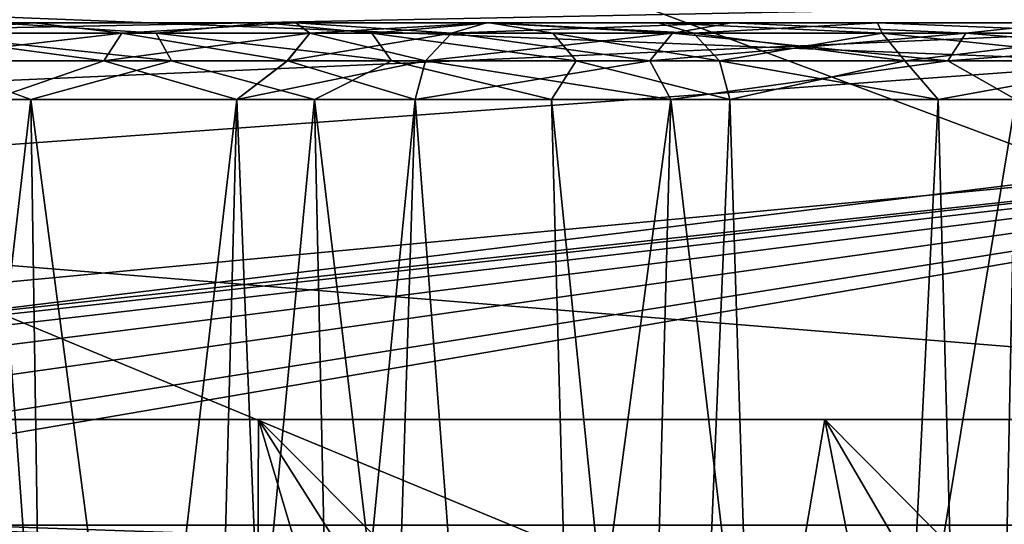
# Model space of a CAD drawing. Header units: millimetres. Extents: x -75 to 75, y -5 to 37.
# Tile 125 of 255: x -7.94 to -4.22, y 10.6 to 12.51. Entities that reach past the tile are written whole.
import ezdxf

# ---------------------------------------------------------------- set-up
doc = ezdxf.new("R2010")
doc.units = ezdxf.units.MM
doc.header["$LTSCALE"] = 101.851852
for name, color, linetype in [('138', 7, 'CONTINUOUS'), ('14', 7, 'CONTINUOUS'), ('16', 7, 'CONTINUOUS'), ('203', 7, 'CONTINUOUS'), ('204', 7, 'CONTINUOUS'), ('206', 7, 'CONTINUOUS'), ('213', 7, 'CONTINUOUS'), ('214', 7, 'CONTINUOUS'), ('217', 7, 'CONTINUOUS'), ('218', 7, 'CONTINUOUS'), ('286', 7, 'CONTINUOUS'), ('287', 7, 'CONTINUOUS'), ('299', 7, 'CONTINUOUS'), ('300', 7, 'CONTINUOUS'), ('341', 7, 'CONTINUOUS'), ('342', 7, 'CONTINUOUS'), ('355', 7, 'CONTINUOUS'), ('375', 7, 'CONTINUOUS'), ('382', 7, 'CONTINUOUS'), ('4', 7, 'CONTINUOUS'), ('556', 7, 'CONTINUOUS'), ('557', 7, 'CONTINUOUS'), ('560', 7, 'CONTINUOUS'), ('561', 7, 'CONTINUOUS'), ('562', 7, 'CONTINUOUS'), ('569', 7, 'CONTINUOUS'), ('8', 7, 'CONTINUOUS')]:
    doc.layers.add(name, color=color, linetype=linetype)

msp = doc.modelspace()

# ---------------------------------------------------------------- linework, layer by layer
at = {"layer": '138', "color": 251, "linetype": 'Continuous', "true_color": 0x464b4f}
for points in [[(-10.3562, 12.5, 94.0389), (-7.0161, 12.5, 93.5934), (-9.0731, 12.5, 93.858), (-10.3562, 12.5, 94.0389)], [(-8.032, 12.5, 94.2311), (-7.0161, 12.5, 93.5934), (-10.3562, 12.5, 94.0389), (-8.032, 12.5, 94.2311)], [(-9.0731, 12.5, 93.858), (-7.0161, 12.5, 93.5934), (-7.8901, 12.5, 93.3291), (-9.0731, 12.5, 93.858)], [(-7.8901, 12.5, -93.3291), (-7.0161, 12.5, -93.5934), (-9.0731, 12.5, -93.858), (-7.8901, 12.5, -93.3291)], [(-7.0161, 12.5, -93.5934), (-8.032, 12.5, -94.2311), (-9.0731, 12.5, -93.858), (-7.0161, 12.5, -93.5934)], [(-7.8901, 12.5, 93.3291), (-6.1673, 12.5, 92.7458), (-6.8994, 12.5, 92.4937), (-7.8901, 12.5, 93.3291)], [(-7.0161, 12.5, 93.5934), (-6.1673, 12.5, 92.7458), (-7.8901, 12.5, 93.3291), (-7.0161, 12.5, 93.5934)], [(-6.8994, 12.5, -92.4937), (-6.1673, 12.5, -92.7458), (-7.8901, 12.5, -93.3291), (-6.8994, 12.5, -92.4937)], [(-6.1673, 12.5, -92.7458), (-7.0161, 12.5, -93.5934), (-7.8901, 12.5, -93.3291), (-6.1673, 12.5, -92.7458)], [(-6.1673, 12.5, 92.7458), (-5.5283, 12.5, 91.7309), (-6.8994, 12.5, 92.4937), (-6.1673, 12.5, 92.7458)], [(-6.8994, 12.5, 92.4937), (-5.5283, 12.5, 91.7309), (-6.1787, 12.5, 91.4169), (-6.8994, 12.5, 92.4937)], [(-6.1787, 12.5, -91.4169), (-5.5283, 12.5, -91.7309), (-6.8994, 12.5, -92.4937), (-6.1787, 12.5, -91.4169)], [(-5.5283, 12.5, -91.7309), (-6.1673, 12.5, -92.7458), (-6.8994, 12.5, -92.4937), (-5.5283, 12.5, -91.7309)], [(-6.1787, 12.5, 91.4169), (-4.6997, 12.5, 90.4504), (-5.2526, 12.5, 89.9858), (-6.1787, 12.5, 91.4169)], [(-5.5283, 12.5, 91.7309), (-4.6997, 12.5, 90.4504), (-6.1787, 12.5, 91.4169), (-5.5283, 12.5, 91.7309)], [(-5.2526, 12.5, -89.9858), (-4.6997, 12.5, -90.4504), (-6.1787, 12.5, -91.4169), (-5.2526, 12.5, -89.9858)], [(-4.6997, 12.5, -90.4504), (-5.5283, 12.5, -91.7309), (-6.1787, 12.5, -91.4169), (-4.6997, 12.5, -90.4504)], [(-5.2526, 12.5, 89.9858), (-3.5809, 12.5, 89.4137), (-4.0021, 12.5, 88.8271), (-5.2526, 12.5, 89.9858)], [(-4.6997, 12.5, 90.4504), (-3.5809, 12.5, 89.4137), (-5.2526, 12.5, 89.9858), (-4.6997, 12.5, 90.4504)], [(-3.5809, 12.5, -89.4137), (-4.6997, 12.5, -90.4504), (-5.2526, 12.5, -89.9858), (-3.5809, 12.5, -89.4137)], [(-4.0021, 12.5, -88.8271), (-3.5809, 12.5, -89.4137), (-5.2526, 12.5, -89.9858), (-4.0021, 12.5, -88.8271)]]:
    msp.add_3dface(points, dxfattribs=at)
at = {"layer": '14', "color": 251, "linetype": 'Continuous', "true_color": 0x565d62}
for points in [[(-58.6077, 7.0323, 96.607), (-58.9411, 32.5, 96.9404), (58.9411, 32.5, 96.9404), (-58.6077, 7.0323, 96.607)], [(-58.5539, 7.0314, 96.607), (-58.6077, 7.0323, 96.607), (58.9411, 32.5, 96.9404), (-58.5539, 7.0314, 96.607)], [(-58.5, 7.0311, 96.607), (-58.5539, 7.0314, 96.607), (58.9411, 32.5, 96.9404), (-58.5, 7.0311, 96.607)], [(-2.3593, 18.0402, 96.7511), (-58.5, 7.0311, 96.607), (58.9411, 32.5, 96.9404), (-2.3593, 18.0402, 96.7511)], [(-2.5034, 7.0311, 96.607), (-58.5, 7.0311, 96.607), (-2.3593, 18.0402, 96.7511), (-2.5034, 7.0311, 96.607)]]:
    msp.add_3dface(points, dxfattribs=at)
at = {"layer": '16', "color": 251, "linetype": 'Continuous', "true_color": 0x565d62}
for points in [[(-2.7755, 11.5118, -96.6657), (-2.487, 28.0402, -96.882), (-58.9411, 32.5, -96.9404), (-2.7755, 11.5118, -96.6657)], [(-2.8621, 9.2649, -96.6362), (-2.7755, 11.5118, -96.6657), (-58.9411, 32.5, -96.9404), (-2.8621, 9.2649, -96.6362)], [(-2.9458, 7.0311, -96.607), (-2.8621, 9.2649, -96.6362), (-58.9411, 32.5, -96.9404), (-2.9458, 7.0311, -96.607)], [(-58.5, 7.0311, -96.607), (-2.9458, 7.0311, -96.607), (-58.9411, 32.5, -96.9404), (-58.5, 7.0311, -96.607)]]:
    msp.add_3dface(points, dxfattribs=at)
at = {"layer": '203', "color": 251, "linetype": 'Continuous', "true_color": 0x464b4f}
for points in [[(-8.0495, 12.2105, 93.0752), (-7.1229, 12.2105, 92.2938), (-8.2243, 2.7895, 92.7965), (-8.0495, 12.2105, 93.0752)], [(-8.2243, 2.7895, 92.7965), (-7.1229, 12.2105, 92.2938), (-7.3681, 2.7895, 92.0744), (-8.2243, 2.7895, 92.7965)], [(-6.4486, 12.2105, 91.2866), (-6.7449, 2.7895, 91.1435), (-7.3681, 2.7895, 92.0744), (-6.4486, 12.2105, 91.2866)], [(-7.1229, 12.2105, 92.2938), (-6.4486, 12.2105, 91.2866), (-7.3681, 2.7895, 92.0744), (-7.1229, 12.2105, 92.2938)]]:
    msp.add_3dface(points, dxfattribs=at)
at = {"layer": '204', "color": 251, "linetype": 'Continuous', "true_color": 0x464b4f}
for points in [[(-6.7449, 2.7895, 91.1435), (-5.482, 12.2105, 89.7928), (-5.7338, 2.7895, 89.5811), (-6.7449, 2.7895, 91.1435)], [(-6.7449, 2.7895, 91.1435), (-6.4486, 12.2105, 91.2866), (-5.482, 12.2105, 89.7928), (-6.7449, 2.7895, 91.1435)], [(-5.482, 12.2105, 89.7928), (-4.1769, 12.2105, 88.5835), (-5.7338, 2.7895, 89.5811), (-5.482, 12.2105, 89.7928)], [(-5.7338, 2.7895, 89.5811), (-4.1769, 12.2105, 88.5835), (-4.3688, 2.7895, 88.3163), (-5.7338, 2.7895, 89.5811)], [(-4.1769, 12.2105, 88.5835), (-2.614, 12.2105, 87.7332), (-4.3688, 2.7895, 88.3163), (-4.1769, 12.2105, 88.5835)], [(-4.3688, 2.7895, 88.3163), (-2.614, 12.2105, 87.7332), (-2.734, 2.7895, 87.4269), (-4.3688, 2.7895, 88.3163)]]:
    msp.add_3dface(points, dxfattribs=at)
at = {"layer": '206', "color": 251, "linetype": 'Continuous', "true_color": 0x464b4f}
for points in [[(-9.0976, 12.2105, 94.9192), (-9.0222, 2.5, 95.2498), (-7.902, 12.2105, 94.5013), (-9.0976, 12.2105, 94.9192)], [(-9.0222, 2.5, 95.2498), (-7.755, 2.5, 94.8069), (-7.902, 12.2105, 94.5013), (-9.0222, 2.5, 95.2498)], [(-7.755, 2.5, 94.8069), (-6.618, 2.5, 94.0932), (-7.902, 12.2105, 94.5013), (-7.755, 2.5, 94.8069)], [(-7.902, 12.2105, 94.5013), (-6.618, 2.5, 94.0932), (-6.8293, 12.2105, 93.828), (-7.902, 12.2105, 94.5013)], [(-6.618, 2.5, 94.0932), (-5.6682, 2.5, 93.1447), (-6.8293, 12.2105, 93.828), (-6.618, 2.5, 94.0932)], [(-6.8293, 12.2105, 93.828), (-5.6682, 2.5, 93.1447), (-5.9331, 12.2105, 92.933), (-6.8293, 12.2105, 93.828)], [(-5.6682, 2.5, 93.1447), (-4.9529, 2.5, 92.0087), (-5.9331, 12.2105, 92.933), (-5.6682, 2.5, 93.1447)], [(-5.9331, 12.2105, 92.933), (-4.9529, 2.5, 92.0087), (-5.2583, 12.2105, 91.8613), (-5.9331, 12.2105, 92.933)]]:
    msp.add_3dface(points, dxfattribs=at)
at = {"layer": '213', "color": 251, "linetype": 'Continuous', "true_color": 0x464b4f}
for points in [[(-6.4486, 12.2105, -91.2866), (-6.7449, 2.7895, -91.1435), (-5.7338, 2.7895, -89.5811), (-6.4486, 12.2105, -91.2866)], [(-5.482, 12.2105, -89.7928), (-6.4486, 12.2105, -91.2866), (-5.7338, 2.7895, -89.5811), (-5.482, 12.2105, -89.7928)], [(-4.3688, 2.7895, -88.3163), (-5.482, 12.2105, -89.7928), (-5.7338, 2.7895, -89.5811), (-4.3688, 2.7895, -88.3163)], [(-4.1769, 12.2105, -88.5835), (-5.482, 12.2105, -89.7928), (-4.3688, 2.7895, -88.3163), (-4.1769, 12.2105, -88.5835)], [(-2.734, 2.7895, -87.4269), (-4.1769, 12.2105, -88.5835), (-4.3688, 2.7895, -88.3163), (-2.734, 2.7895, -87.4269)]]:
    msp.add_3dface(points, dxfattribs=at)
at = {"layer": '214', "color": 251, "linetype": 'Continuous', "true_color": 0x464b4f}
for points in [[(-7.3681, 2.7895, -92.0744), (-8.0495, 12.2105, -93.0752), (-8.2243, 2.7895, -92.7965), (-7.3681, 2.7895, -92.0744)], [(-7.1229, 12.2105, -92.2938), (-8.0495, 12.2105, -93.0752), (-7.3681, 2.7895, -92.0744), (-7.1229, 12.2105, -92.2938)], [(-6.7449, 2.7895, -91.1435), (-7.1229, 12.2105, -92.2938), (-7.3681, 2.7895, -92.0744), (-6.7449, 2.7895, -91.1435)], [(-6.7449, 2.7895, -91.1435), (-6.4486, 12.2105, -91.2866), (-7.1229, 12.2105, -92.2938), (-6.7449, 2.7895, -91.1435)]]:
    msp.add_3dface(points, dxfattribs=at)
at = {"layer": '217', "color": 251, "linetype": 'Continuous', "true_color": 0x464b4f}
for points in [[(-4.4701, 12.2105, -90.6432), (-4.9529, 2.5, -92.0087), (-5.2583, 12.2105, -91.8613), (-4.4701, 12.2105, -90.6432)], [(-4.2105, 2.5, -90.8614), (-4.9529, 2.5, -92.0087), (-4.4701, 12.2105, -90.6432), (-4.2105, 2.5, -90.8614)], [(-3.4059, 12.2105, -89.6571), (-4.2105, 2.5, -90.8614), (-4.4701, 12.2105, -90.6432), (-3.4059, 12.2105, -89.6571)]]:
    msp.add_3dface(points, dxfattribs=at)
at = {"layer": '218', "color": 251, "linetype": 'Continuous', "true_color": 0x464b4f}
for points in [[(-7.902, 12.2105, -94.5013), (-9.0222, 2.5, -95.2498), (-9.0976, 12.2105, -94.9192), (-7.902, 12.2105, -94.5013)], [(-7.755, 2.5, -94.8069), (-9.0222, 2.5, -95.2498), (-7.902, 12.2105, -94.5013), (-7.755, 2.5, -94.8069)], [(-6.8293, 12.2105, -93.828), (-7.755, 2.5, -94.8069), (-7.902, 12.2105, -94.5013), (-6.8293, 12.2105, -93.828)], [(-6.618, 2.5, -94.0932), (-7.755, 2.5, -94.8069), (-6.8293, 12.2105, -93.828), (-6.618, 2.5, -94.0932)], [(-5.9331, 12.2105, -92.933), (-5.6682, 2.5, -93.1447), (-6.8293, 12.2105, -93.828), (-5.9331, 12.2105, -92.933)], [(-5.6682, 2.5, -93.1447), (-6.618, 2.5, -94.0932), (-6.8293, 12.2105, -93.828), (-5.6682, 2.5, -93.1447)], [(-5.2583, 12.2105, -91.8613), (-5.6682, 2.5, -93.1447), (-5.9331, 12.2105, -92.933), (-5.2583, 12.2105, -91.8613)], [(-4.9529, 2.5, -92.0087), (-5.6682, 2.5, -93.1447), (-5.2583, 12.2105, -91.8613), (-4.9529, 2.5, -92.0087)]]:
    msp.add_3dface(points, dxfattribs=at)
at = {"layer": '286', "color": 251, "linetype": 'Continuous', "true_color": 0x464b4f}
for points in [[(-5.2526, 12.5, 89.9858), (-5.4756, 12.4615, 90.0262), (-6.311, 12.4615, 91.353), (-5.2526, 12.5, 89.9858)], [(-6.1787, 12.5, 91.4169), (-5.2526, 12.5, 89.9858), (-6.311, 12.4615, 91.353), (-6.1787, 12.5, 91.4169)], [(-5.2526, 12.5, 89.9858), (-4.3662, 12.4616, 88.9183), (-5.4756, 12.4615, 90.0262), (-5.2526, 12.5, 89.9858)], [(-5.2526, 12.5, 89.9858), (-4.0021, 12.5, 88.8271), (-4.3662, 12.4616, 88.9183), (-5.2526, 12.5, 89.9858)], [(-4.0021, 12.5, 88.8271), (-3.0381, 12.4616, 88.0848), (-4.3662, 12.4616, 88.9183), (-4.0021, 12.5, 88.8271)], [(-5.4756, 12.4615, 90.0262), (-6.4095, 12.3559, 91.3055), (-6.311, 12.4615, 91.353), (-5.4756, 12.4615, 90.0262)], [(-5.5611, 12.3559, 89.9579), (-6.4095, 12.3559, 91.3055), (-5.4756, 12.4615, 90.0262), (-5.5611, 12.3559, 89.9579)], [(-4.3662, 12.4616, 88.9183), (-5.5611, 12.3559, 89.9579), (-5.4756, 12.4615, 90.0262), (-4.3662, 12.4616, 88.9183)], [(-4.4343, 12.3559, 88.8327), (-5.5611, 12.3559, 89.9579), (-4.3662, 12.4616, 88.9183), (-4.4343, 12.3559, 88.8327)], [(-3.0381, 12.4616, 88.0848), (-4.4343, 12.3559, 88.8327), (-4.3662, 12.4616, 88.9183), (-3.0381, 12.4616, 88.0848)], [(-3.0856, 12.3559, 87.9862), (-4.4343, 12.3559, 88.8327), (-3.0381, 12.4616, 88.0848), (-3.0856, 12.3559, 87.9862)], [(-5.482, 12.2105, 89.7928), (-6.4486, 12.2105, 91.2866), (-5.5611, 12.3559, 89.9579), (-5.482, 12.2105, 89.7928)], [(-5.5611, 12.3559, 89.9579), (-6.4486, 12.2105, 91.2866), (-6.4095, 12.3559, 91.3055), (-5.5611, 12.3559, 89.9579)], [(-4.4343, 12.3559, 88.8327), (-5.482, 12.2105, 89.7928), (-5.5611, 12.3559, 89.9579), (-4.4343, 12.3559, 88.8327)], [(-4.1769, 12.2105, 88.5835), (-5.482, 12.2105, 89.7928), (-4.4343, 12.3559, 88.8327), (-4.1769, 12.2105, 88.5835)], [(-3.0856, 12.3559, 87.9862), (-4.1769, 12.2105, 88.5835), (-4.4343, 12.3559, 88.8327), (-3.0856, 12.3559, 87.9862)]]:
    msp.add_3dface(points, dxfattribs=at)
at = {"layer": '287', "color": 251, "linetype": 'Continuous', "true_color": 0x464b4f}
for points in [[(-9.0731, 12.5, 93.858), (-7.8901, 12.5, 93.3291), (-8.4088, 12.4615, 93.4479), (-9.0731, 12.5, 93.858)], [(-7.8901, 12.5, 93.3291), (-7.5576, 12.4615, 92.9136), (-8.4088, 12.4615, 93.4479), (-7.8901, 12.5, 93.3291)], [(-7.8901, 12.5, 93.3291), (-6.8994, 12.5, 92.4937), (-7.5576, 12.4615, 92.9136), (-7.8901, 12.5, 93.3291)], [(-6.8994, 12.5, 92.4937), (-6.8464, 12.4615, 92.2035), (-7.5576, 12.4615, 92.9136), (-6.8994, 12.5, 92.4937)], [(-6.8994, 12.5, 92.4937), (-6.1787, 12.5, 91.4169), (-6.8464, 12.4615, 92.2035), (-6.8994, 12.5, 92.4937)], [(-6.1787, 12.5, 91.4169), (-6.311, 12.4615, 91.353), (-6.8464, 12.4615, 92.2035), (-6.1787, 12.5, 91.4169)], [(-7.6257, 12.3559, 92.8281), (-8.4562, 12.3559, 93.3493), (-7.5576, 12.4615, 92.9136), (-7.6257, 12.3559, 92.8281)], [(-7.5576, 12.4615, 92.9136), (-8.4562, 12.3559, 93.3493), (-8.4088, 12.4615, 93.4479), (-7.5576, 12.4615, 92.9136)], [(-6.9319, 12.3559, 92.1352), (-7.6257, 12.3559, 92.8281), (-6.8464, 12.4615, 92.2035), (-6.9319, 12.3559, 92.1352)], [(-6.8464, 12.4615, 92.2035), (-7.6257, 12.3559, 92.8281), (-7.5576, 12.4615, 92.9136), (-6.8464, 12.4615, 92.2035)], [(-6.311, 12.4615, 91.353), (-6.4095, 12.3559, 91.3055), (-6.9319, 12.3559, 92.1352), (-6.311, 12.4615, 91.353)], [(-6.311, 12.4615, 91.353), (-6.9319, 12.3559, 92.1352), (-6.8464, 12.4615, 92.2035), (-6.311, 12.4615, 91.353)], [(-7.6257, 12.3559, 92.8281), (-8.0495, 12.2105, 93.0752), (-8.4562, 12.3559, 93.3493), (-7.6257, 12.3559, 92.8281)], [(-7.1229, 12.2105, 92.2938), (-8.0495, 12.2105, 93.0752), (-7.6257, 12.3559, 92.8281), (-7.1229, 12.2105, 92.2938)], [(-6.9319, 12.3559, 92.1352), (-7.1229, 12.2105, 92.2938), (-7.6257, 12.3559, 92.8281), (-6.9319, 12.3559, 92.1352)], [(-6.4486, 12.2105, 91.2866), (-7.1229, 12.2105, 92.2938), (-6.4095, 12.3559, 91.3055), (-6.4486, 12.2105, 91.2866)], [(-6.4095, 12.3559, 91.3055), (-7.1229, 12.2105, 92.2938), (-6.9319, 12.3559, 92.1352), (-6.4095, 12.3559, 91.3055)]]:
    msp.add_3dface(points, dxfattribs=at)
at = {"layer": '299', "color": 251, "linetype": 'Continuous', "true_color": 0x464b4f}
for points in [[(-7.8901, 12.5, -93.3291), (-9.0731, 12.5, -93.858), (-8.4088, 12.4616, -93.4479), (-7.8901, 12.5, -93.3291)], [(-7.8901, 12.5, -93.3291), (-8.4088, 12.4616, -93.4479), (-7.5575, 12.4616, -92.9137), (-7.8901, 12.5, -93.3291)], [(-6.8994, 12.5, -92.4937), (-7.8901, 12.5, -93.3291), (-7.5575, 12.4616, -92.9137), (-6.8994, 12.5, -92.4937)], [(-6.8994, 12.5, -92.4937), (-7.5575, 12.4616, -92.9137), (-6.8464, 12.4616, -92.2036), (-6.8994, 12.5, -92.4937)], [(-6.8994, 12.5, -92.4937), (-6.8464, 12.4616, -92.2036), (-6.3109, 12.4616, -91.3531), (-6.8994, 12.5, -92.4937)], [(-6.1787, 12.5, -91.4169), (-6.8994, 12.5, -92.4937), (-6.3109, 12.4616, -91.3531), (-6.1787, 12.5, -91.4169)], [(-8.4562, 12.3559, -93.3494), (-7.6257, 12.356, -92.8281), (-8.4088, 12.4616, -93.4479), (-8.4562, 12.3559, -93.3494)], [(-8.4088, 12.4616, -93.4479), (-7.6257, 12.356, -92.8281), (-7.5575, 12.4616, -92.9137), (-8.4088, 12.4616, -93.4479)], [(-7.6257, 12.356, -92.8281), (-6.9318, 12.356, -92.1353), (-7.5575, 12.4616, -92.9137), (-7.6257, 12.356, -92.8281)], [(-7.5575, 12.4616, -92.9137), (-6.9318, 12.356, -92.1353), (-6.8464, 12.4616, -92.2036), (-7.5575, 12.4616, -92.9137)], [(-6.9318, 12.356, -92.1353), (-6.4094, 12.356, -91.3055), (-6.8464, 12.4616, -92.2036), (-6.9318, 12.356, -92.1353)], [(-6.8464, 12.4616, -92.2036), (-6.4094, 12.356, -91.3055), (-6.3109, 12.4616, -91.3531), (-6.8464, 12.4616, -92.2036)], [(-8.4562, 12.3559, -93.3494), (-8.0495, 12.2105, -93.0752), (-7.6257, 12.356, -92.8281), (-8.4562, 12.3559, -93.3494)], [(-8.0495, 12.2105, -93.0752), (-7.1229, 12.2105, -92.2938), (-7.6257, 12.356, -92.8281), (-8.0495, 12.2105, -93.0752)], [(-7.6257, 12.356, -92.8281), (-7.1229, 12.2105, -92.2938), (-6.9318, 12.356, -92.1353), (-7.6257, 12.356, -92.8281)], [(-7.1229, 12.2105, -92.2938), (-6.4486, 12.2105, -91.2866), (-6.9318, 12.356, -92.1353), (-7.1229, 12.2105, -92.2938)], [(-6.9318, 12.356, -92.1353), (-6.4486, 12.2105, -91.2866), (-6.4094, 12.356, -91.3055), (-6.9318, 12.356, -92.1353)]]:
    msp.add_3dface(points, dxfattribs=at)
at = {"layer": '300', "color": 251, "linetype": 'Continuous', "true_color": 0x464b4f}
for points in [[(-6.1787, 12.5, -91.4169), (-6.3109, 12.4616, -91.3531), (-5.4755, 12.4616, -90.0263), (-6.1787, 12.5, -91.4169)], [(-5.2526, 12.5, -89.9858), (-6.1787, 12.5, -91.4169), (-5.4755, 12.4616, -90.0263), (-5.2526, 12.5, -89.9858)], [(-5.2526, 12.5, -89.9858), (-5.4755, 12.4616, -90.0263), (-4.3661, 12.4616, -88.9184), (-5.2526, 12.5, -89.9858)], [(-4.0021, 12.5, -88.8271), (-5.2526, 12.5, -89.9858), (-4.3661, 12.4616, -88.9184), (-4.0021, 12.5, -88.8271)], [(-4.0021, 12.5, -88.8271), (-4.3661, 12.4616, -88.9184), (-3.0381, 12.4616, -88.0848), (-4.0021, 12.5, -88.8271)], [(-6.3109, 12.4616, -91.3531), (-6.4094, 12.356, -91.3055), (-5.561, 12.356, -89.958), (-6.3109, 12.4616, -91.3531)], [(-6.3109, 12.4616, -91.3531), (-5.561, 12.356, -89.958), (-5.4755, 12.4616, -90.0263), (-6.3109, 12.4616, -91.3531)], [(-5.561, 12.356, -89.958), (-4.4343, 12.356, -88.8328), (-5.4755, 12.4616, -90.0263), (-5.561, 12.356, -89.958)], [(-5.4755, 12.4616, -90.0263), (-4.4343, 12.356, -88.8328), (-4.3661, 12.4616, -88.9184), (-5.4755, 12.4616, -90.0263)], [(-4.4343, 12.356, -88.8328), (-3.0855, 12.356, -87.9863), (-4.3661, 12.4616, -88.9184), (-4.4343, 12.356, -88.8328)], [(-4.3661, 12.4616, -88.9184), (-3.0855, 12.356, -87.9863), (-3.0381, 12.4616, -88.0848), (-4.3661, 12.4616, -88.9184)], [(-6.4486, 12.2105, -91.2866), (-5.482, 12.2105, -89.7928), (-6.4094, 12.356, -91.3055), (-6.4486, 12.2105, -91.2866)], [(-6.4094, 12.356, -91.3055), (-5.482, 12.2105, -89.7928), (-5.561, 12.356, -89.958), (-6.4094, 12.356, -91.3055)], [(-5.561, 12.356, -89.958), (-5.482, 12.2105, -89.7928), (-4.4343, 12.356, -88.8328), (-5.561, 12.356, -89.958)], [(-5.482, 12.2105, -89.7928), (-4.1769, 12.2105, -88.5835), (-4.4343, 12.356, -88.8328), (-5.482, 12.2105, -89.7928)], [(-4.4343, 12.356, -88.8328), (-4.1769, 12.2105, -88.5835), (-3.0855, 12.356, -87.9863), (-4.4343, 12.356, -88.8328)]]:
    msp.add_3dface(points, dxfattribs=at)
at = {"layer": '341', "color": 251, "linetype": 'Continuous', "true_color": 0x464b4f}
for points in [[(-8.032, 12.5, 94.2311), (-8.3456, 12.4616, 94.5279), (-7.4281, 12.4616, 94.0652), (-8.032, 12.5, 94.2311)], [(-7.0161, 12.5, 93.5934), (-8.032, 12.5, 94.2311), (-7.4281, 12.4616, 94.0652), (-7.0161, 12.5, 93.5934)], [(-7.0161, 12.5, 93.5934), (-7.4281, 12.4616, 94.0652), (-6.6124, 12.4616, 93.4401), (-7.0161, 12.5, 93.5934)], [(-6.1673, 12.5, 92.7458), (-7.0161, 12.5, 93.5934), (-6.6124, 12.4616, 93.4401), (-6.1673, 12.5, 92.7458)], [(-6.1673, 12.5, 92.7458), (-6.6124, 12.4616, 93.4401), (-5.9271, 12.4615, 92.6745), (-6.1673, 12.5, 92.7458)], [(-6.1673, 12.5, 92.7458), (-5.9271, 12.4615, 92.6745), (-5.396, 12.4615, 91.7948), (-6.1673, 12.5, 92.7458)], [(-5.5283, 12.5, 91.7309), (-6.1673, 12.5, 92.7458), (-5.396, 12.4615, 91.7948), (-5.5283, 12.5, 91.7309)], [(-8.3056, 12.356, 94.6297), (-7.3699, 12.3559, 94.1579), (-8.3456, 12.4616, 94.5279), (-8.3056, 12.356, 94.6297)], [(-8.3456, 12.4616, 94.5279), (-7.3699, 12.3559, 94.1579), (-7.4281, 12.4616, 94.0652), (-8.3456, 12.4616, 94.5279)], [(-7.3699, 12.3559, 94.1579), (-6.5381, 12.3559, 93.5204), (-7.4281, 12.4616, 94.0652), (-7.3699, 12.3559, 94.1579)], [(-7.4281, 12.4616, 94.0652), (-6.5381, 12.3559, 93.5204), (-6.6124, 12.4616, 93.4401), (-7.4281, 12.4616, 94.0652)], [(-6.5381, 12.3559, 93.5204), (-5.8392, 12.3559, 92.7395), (-6.6124, 12.4616, 93.4401), (-6.5381, 12.3559, 93.5204)], [(-6.6124, 12.4616, 93.4401), (-5.8392, 12.3559, 92.7395), (-5.9271, 12.4615, 92.6745), (-6.6124, 12.4616, 93.4401)], [(-5.8392, 12.3559, 92.7395), (-5.2975, 12.3559, 91.8424), (-5.9271, 12.4615, 92.6745), (-5.8392, 12.3559, 92.7395)], [(-5.9271, 12.4615, 92.6745), (-5.2975, 12.3559, 91.8424), (-5.396, 12.4615, 91.7948), (-5.9271, 12.4615, 92.6745)], [(-9.0976, 12.2105, 94.9192), (-7.902, 12.2105, 94.5013), (-8.3056, 12.356, 94.6297), (-9.0976, 12.2105, 94.9192)], [(-8.3056, 12.356, 94.6297), (-7.902, 12.2105, 94.5013), (-7.3699, 12.3559, 94.1579), (-8.3056, 12.356, 94.6297)], [(-7.902, 12.2105, 94.5013), (-6.8293, 12.2105, 93.828), (-7.3699, 12.3559, 94.1579), (-7.902, 12.2105, 94.5013)], [(-7.3699, 12.3559, 94.1579), (-6.8293, 12.2105, 93.828), (-6.5381, 12.3559, 93.5204), (-7.3699, 12.3559, 94.1579)], [(-6.8293, 12.2105, 93.828), (-5.9331, 12.2105, 92.933), (-6.5381, 12.3559, 93.5204), (-6.8293, 12.2105, 93.828)], [(-6.5381, 12.3559, 93.5204), (-5.9331, 12.2105, 92.933), (-5.8392, 12.3559, 92.7395), (-6.5381, 12.3559, 93.5204)], [(-5.9331, 12.2105, 92.933), (-5.2583, 12.2105, 91.8613), (-5.8392, 12.3559, 92.7395), (-5.9331, 12.2105, 92.933)], [(-5.8392, 12.3559, 92.7395), (-5.2583, 12.2105, 91.8613), (-5.2975, 12.3559, 91.8424), (-5.8392, 12.3559, 92.7395)]]:
    msp.add_3dface(points, dxfattribs=at)
at = {"layer": '342', "color": 251, "linetype": 'Continuous', "true_color": 0x464b4f}
for points in [[(-5.5283, 12.5, 91.7309), (-5.396, 12.4615, 91.7948), (-4.6817, 12.4615, 90.6603), (-5.5283, 12.5, 91.7309)], [(-4.6997, 12.5, 90.4504), (-5.5283, 12.5, 91.7309), (-4.6817, 12.4615, 90.6603), (-4.6997, 12.5, 90.4504)], [(-4.6997, 12.5, 90.4504), (-4.6817, 12.4615, 90.6603), (-3.7331, 12.4616, 89.713), (-4.6997, 12.5, 90.4504)], [(-3.5809, 12.5, 89.4137), (-4.6997, 12.5, 90.4504), (-3.7331, 12.4616, 89.713), (-3.5809, 12.5, 89.4137)], [(-5.396, 12.4615, 91.7948), (-5.2975, 12.3559, 91.8424), (-4.5963, 12.3559, 90.7286), (-5.396, 12.4615, 91.7948)], [(-5.396, 12.4615, 91.7948), (-4.5963, 12.3559, 90.7286), (-4.6817, 12.4615, 90.6603), (-5.396, 12.4615, 91.7948)], [(-4.6817, 12.4615, 90.6603), (-3.665, 12.3559, 89.7986), (-3.7331, 12.4616, 89.713), (-4.6817, 12.4615, 90.6603)], [(-4.5963, 12.3559, 90.7286), (-3.665, 12.3559, 89.7986), (-4.6817, 12.4615, 90.6603), (-4.5963, 12.3559, 90.7286)], [(-5.2975, 12.3559, 91.8424), (-5.2583, 12.2105, 91.8613), (-4.4701, 12.2105, 90.6432), (-5.2975, 12.3559, 91.8424)], [(-5.2975, 12.3559, 91.8424), (-4.4701, 12.2105, 90.6432), (-4.5963, 12.3559, 90.7286), (-5.2975, 12.3559, 91.8424)], [(-4.5963, 12.3559, 90.7286), (-4.4701, 12.2105, 90.6432), (-3.665, 12.3559, 89.7986), (-4.5963, 12.3559, 90.7286)], [(-4.4701, 12.2105, 90.6432), (-3.4059, 12.2105, 89.6571), (-3.665, 12.3559, 89.7986), (-4.4701, 12.2105, 90.6432)]]:
    msp.add_3dface(points, dxfattribs=at)
at = {"layer": '355', "color": 251, "linetype": 'Continuous', "true_color": 0x464b4f}
for points in [[(-5.5283, 12.5, -91.7309), (-4.6997, 12.5, -90.4504), (-5.396, 12.4615, -91.7948), (-5.5283, 12.5, -91.7309)], [(-4.6997, 12.5, -90.4504), (-4.6817, 12.4615, -90.6603), (-5.396, 12.4615, -91.7948), (-4.6997, 12.5, -90.4504)], [(-4.6997, 12.5, -90.4504), (-3.5809, 12.5, -89.4137), (-3.7331, 12.4615, -89.7131), (-4.6997, 12.5, -90.4504)], [(-4.6997, 12.5, -90.4504), (-3.7331, 12.4615, -89.7131), (-4.6817, 12.4615, -90.6603), (-4.6997, 12.5, -90.4504)], [(-4.6817, 12.4615, -90.6603), (-5.2975, 12.3559, -91.8424), (-5.396, 12.4615, -91.7948), (-4.6817, 12.4615, -90.6603)], [(-4.5963, 12.3559, -90.7286), (-5.2975, 12.3559, -91.8424), (-4.6817, 12.4615, -90.6603), (-4.5963, 12.3559, -90.7286)], [(-3.7331, 12.4615, -89.7131), (-4.5963, 12.3559, -90.7286), (-4.6817, 12.4615, -90.6603), (-3.7331, 12.4615, -89.7131)], [(-3.665, 12.3559, -89.7986), (-4.5963, 12.3559, -90.7286), (-3.7331, 12.4615, -89.7131), (-3.665, 12.3559, -89.7986)], [(-4.5963, 12.3559, -90.7286), (-5.2583, 12.2105, -91.8613), (-5.2975, 12.3559, -91.8424), (-4.5963, 12.3559, -90.7286)], [(-4.4701, 12.2105, -90.6432), (-5.2583, 12.2105, -91.8613), (-4.5963, 12.3559, -90.7286), (-4.4701, 12.2105, -90.6432)], [(-3.665, 12.3559, -89.7986), (-4.4701, 12.2105, -90.6432), (-4.5963, 12.3559, -90.7286), (-3.665, 12.3559, -89.7986)], [(-3.4059, 12.2105, -89.6571), (-4.4701, 12.2105, -90.6432), (-3.665, 12.3559, -89.7986), (-3.4059, 12.2105, -89.6571)]]:
    msp.add_3dface(points, dxfattribs=at)
at = {"layer": '375', "color": 251, "linetype": 'Continuous', "true_color": 0x464b4f}
for points in [[(0.4908, 14.513, 128.0545), (0.4974, 12.4621, 127.3021), (-15.4138, 12.8973, 127.4208), (0.4908, 14.513, 128.0545)], [(-15.4138, 12.8973, 127.4208), (0.4974, 12.4621, 127.3021), (-13.2402, 10.7761, 127.0296), (-15.4138, 12.8973, 127.4208)], [(0.4974, 12.4621, 127.3021), (0.5, 10.2981, 127.0044), (-13.2402, 10.7761, 127.0296), (0.4974, 12.4621, 127.3021)], [(-13.2402, 10.7761, 127.0296), (0.5, 10.2981, 127.0044), (-13.1273, 10.7434, 127.0272), (-13.2402, 10.7761, 127.0296)], [(-13.1273, 10.7434, 127.0272), (0.5, 10.2981, 127.0044), (-13.0382, 10.6455, 127.0205), (-13.1273, 10.7434, 127.0272)], [(0.5, 10.2981, 127.0044), (-13.001, 10.4913, 127.0119), (-13.0382, 10.6455, 127.0205), (0.5, 10.2981, 127.0044)]]:
    msp.add_3dface(points, dxfattribs=at)
at = {"layer": '382', "color": 251, "linetype": 'Continuous', "true_color": 0x464b4f}
for points in [[(-11.2099, 12.4168, 129.365), (0.4952, 12.6539, 129.4422), (-11.4679, 12.5872, 129.4197), (-11.2099, 12.4168, 129.365)], [(-11.0276, 12.1495, 129.2873), (0.4952, 12.6539, 129.4422), (-11.2099, 12.4168, 129.365), (-11.0276, 12.1495, 129.2873)], [(-10.96, 11.8248, 129.206), (0.4952, 12.6539, 129.4422), (-11.0276, 12.1495, 129.2873), (-10.96, 11.8248, 129.206)], [(0.4995, 10.8936, 129.0489), (0.4952, 12.6539, 129.4422), (-10.96, 11.8248, 129.206), (0.4995, 10.8936, 129.0489)], [(-10.9531, 9.9476, 129.0002), (0.4995, 10.8936, 129.0489), (-10.96, 11.8248, 129.206), (-10.9531, 9.9476, 129.0002)], [(0.4994, 9.09, 129.0507), (0.4995, 10.8936, 129.0489), (-10.9531, 9.9476, 129.0002), (0.4994, 9.09, 129.0507)]]:
    msp.add_3dface(points, dxfattribs=at)
at = {"layer": '4', "color": 251, "linetype": 'Continuous', "true_color": 0x565d62}
for points in [[(-0.5, 12.2252, 125.7493), (-0.5, 14.3388, 125.0097), (-15.9375, 12.8364, 125.5893), (-0.5, 12.2252, 125.7493)], [(-15.9195, 10.7727, 125.9701), (-0.5, 12.2252, 125.7493), (-15.9375, 12.8364, 125.5893), (-15.9195, 10.7727, 125.9701)], [(-13.9, 10.7727, 125.9701), (-0.5, 12.2252, 125.7493), (-15.9195, 10.7727, 125.9701), (-13.9, 10.7727, 125.9701)], [(-13.8058, 10.7546, 125.9715), (-0.5, 12.2252, 125.7493), (-13.9, 10.7727, 125.9701), (-13.8058, 10.7546, 125.9715)], [(-13.7083, 10.694, 125.9759), (-0.5, 12.2252, 125.7493), (-13.8058, 10.7546, 125.9715), (-13.7083, 10.694, 125.9759)], [(-13.6099, 10.5736, 125.9835), (-0.5, 12.2252, 125.7493), (-13.7083, 10.694, 125.9759), (-13.6099, 10.5736, 125.9835)], [(-13.5311, 10.3852, 125.9926), (-0.5, 12.2252, 125.7493), (-13.6099, 10.5736, 125.9835), (-13.5311, 10.3852, 125.9926)], [(-13.5, 10.1492, 125.9989), (-0.5, 12.2252, 125.7493), (-13.5311, 10.3852, 125.9926), (-13.5, 10.1492, 125.9989)], [(-0.5, 10, 126), (-0.5, 12.2252, 125.7493), (-13.5, 10, 126), (-0.5, 10, 126)], [(-13.5, 10, 126), (-0.5, 12.2252, 125.7493), (-13.5, 10.1492, 125.9989), (-13.5, 10, 126)]]:
    msp.add_3dface(points, dxfattribs=at)
at = {"layer": '556', "linetype": 'Continuous'}
for points in [[(0, 28.1, 27), (-57, 28.1, 27), (-38.5, 10.6, -14), (0, 28.1, 27)], [(0, 28.1, 27), (-38.5, 10.6, -14), (38.5, 10.6, -14), (0, 28.1, 27)]]:
    msp.add_3dface(points, dxfattribs=at)
at = {"layer": '557', "linetype": 'Continuous'}
for points in [[(-57, 28.1, -87), (0, 28.1, -87), (-38.5, 10.6, -46), (-57, 28.1, -87)], [(0, 28.1, -87), (38.5, 10.6, -46), (-38.5, 10.6, -46), (0, 28.1, -87)]]:
    msp.add_3dface(points, dxfattribs=at)
at = {"layer": '560', "linetype": 'Continuous'}
for points in [[(-4.8993, 11, -40.1735), (-2.5127, 11, -41.0087), (-38.3408, 11, -45.9182), (-4.8993, 11, -40.1735)], [(-4.8993, 11, -19.8265), (-7.0403, 11, -21.1717), (-38.3408, 11, -14.0818), (-4.8993, 11, -19.8265)], [(0, 11, -41.2918), (2.5127, 11, -41.0087), (-38.3408, 11, -45.9182), (0, 11, -41.2918)], [(-2.5127, 11, -41.0087), (0, 11, -41.2918), (-38.3408, 11, -45.9182), (-2.5127, 11, -41.0087)], [(-38.3408, 11, -14.0818), (-7.0403, 11, -21.1717), (-38.3408, 11, -45.9182), (-38.3408, 11, -14.0818)], [(-2.5127, 11, -18.9913), (-4.8993, 11, -19.8265), (-38.3408, 11, -14.0818), (-2.5127, 11, -18.9913)], [(38.3408, 11, -14.0818), (-2.5127, 11, -18.9913), (-38.3408, 11, -14.0818), (38.3408, 11, -14.0818)], [(-7.0403, 11, -21.1717), (-8.8283, 11, -22.9597), (-38.3408, 11, -45.9182), (-7.0403, 11, -21.1717)], [(2.5127, 11, -41.0087), (38.3408, 11, -45.9182), (-38.3408, 11, -45.9182), (2.5127, 11, -41.0087)], [(-8.8283, 11, -37.0403), (-7.0403, 11, -38.8283), (-38.3408, 11, -45.9182), (-8.8283, 11, -37.0403)], [(-7.0403, 11, -38.8283), (-4.8993, 11, -40.1735), (-38.3408, 11, -45.9182), (-7.0403, 11, -38.8283)]]:
    msp.add_3dface(points, dxfattribs=at)
at = {"layer": '561', "linetype": 'Continuous'}
for points in [[(-56.8408, 28.5, 26.9182), (56.8408, 28.5, 26.9182), (-38.3408, 11, -14.0818), (-56.8408, 28.5, 26.9182)], [(56.8408, 28.5, 26.9182), (38.3408, 11, -14.0818), (-38.3408, 11, -14.0818), (56.8408, 28.5, 26.9182)]]:
    msp.add_3dface(points, dxfattribs=at)
at = {"layer": '562', "linetype": 'Continuous'}
for points in [[(38.3408, 11, -45.9182), (-56.8408, 28.5, -86.9182), (-38.3408, 11, -45.9182), (38.3408, 11, -45.9182)], [(56.8408, 28.5, -86.9182), (-56.8408, 28.5, -86.9182), (38.3408, 11, -45.9182), (56.8408, 28.5, -86.9182)]]:
    msp.add_3dface(points, dxfattribs=at)
at = {"layer": '569', "linetype": 'Continuous'}
for points in [[(-7.754, 8.3294, -35.3522), (-10.1735, 11, -34.8993), (-8.3426, 8.3294, -34.3785), (-7.754, 8.3294, -35.3522)], [(-8.8283, 11, -37.0403), (-10.1735, 11, -34.8993), (-7.754, 8.3294, -35.3522), (-8.8283, 11, -37.0403)], [(-7.754, 8.3294, -24.6478), (-8.8283, 11, -22.9597), (-7.0523, 8.3294, -23.7522), (-7.754, 8.3294, -24.6478)], [(-8.3426, 8.3294, -25.6215), (-8.8283, 11, -22.9597), (-7.754, 8.3294, -24.6478), (-8.3426, 8.3294, -25.6215)], [(-8.8283, 11, -22.9597), (-7.0403, 11, -21.1717), (-7.0523, 8.3294, -23.7522), (-8.8283, 11, -22.9597)], [(-7.0403, 11, -38.8283), (-8.8283, 11, -37.0403), (-6.2478, 8.3294, -37.0523), (-7.0403, 11, -38.8283)], [(-7.0523, 8.3294, -36.2478), (-8.8283, 11, -37.0403), (-7.754, 8.3294, -35.3522), (-7.0523, 8.3294, -36.2478)], [(-6.2478, 8.3294, -37.0523), (-8.8283, 11, -37.0403), (-7.0523, 8.3294, -36.2478), (-6.2478, 8.3294, -37.0523)], [(-7.0523, 8.3294, -23.7522), (-7.0403, 11, -21.1717), (-6.2478, 8.3294, -22.9477), (-7.0523, 8.3294, -23.7522)], [(-6.2478, 8.3294, -22.9477), (-7.0403, 11, -21.1717), (-5.3522, 8.3294, -22.246), (-6.2478, 8.3294, -22.9477)], [(-7.0403, 11, -21.1717), (-4.8993, 11, -19.8265), (-5.3522, 8.3294, -22.246), (-7.0403, 11, -21.1717)], [(-4.8993, 11, -40.1735), (-7.0403, 11, -38.8283), (-4.3785, 8.3294, -38.3426), (-4.8993, 11, -40.1735)], [(-4.3785, 8.3294, -38.3426), (-7.0403, 11, -38.8283), (-5.3522, 8.3294, -37.754), (-4.3785, 8.3294, -38.3426)], [(-5.3522, 8.3294, -37.754), (-7.0403, 11, -38.8283), (-6.2478, 8.3294, -37.0523), (-5.3522, 8.3294, -37.754)], [(-5.3522, 8.3294, -22.246), (-4.8993, 11, -19.8265), (-4.3785, 8.3294, -21.6574), (-5.3522, 8.3294, -22.246)], [(-4.3785, 8.3294, -21.6574), (-4.8993, 11, -19.8265), (-3.341, 8.3294, -21.1904), (-4.3785, 8.3294, -21.6574)], [(-4.8993, 11, -19.8265), (-2.5127, 11, -18.9913), (-3.341, 8.3294, -21.1904), (-4.8993, 11, -19.8265)], [(-2.5127, 11, -41.0087), (-4.8993, 11, -40.1735), (-2.2548, 8.3294, -39.148), (-2.5127, 11, -41.0087)], [(-2.2548, 8.3294, -39.148), (-4.8993, 11, -40.1735), (-3.341, 8.3294, -38.8096), (-2.2548, 8.3294, -39.148)], [(-3.341, 8.3294, -38.8096), (-4.8993, 11, -40.1735), (-4.3785, 8.3294, -38.3426), (-3.341, 8.3294, -38.8096)]]:
    msp.add_3dface(points, dxfattribs=at)
at = {"layer": '8', "color": 251, "linetype": 'Continuous', "true_color": 0x565d62}
for points in [[(-58.517, 0, -104.5156), (-59.0014, 37, -105), (59.0014, 37, -105), (-58.517, 0, -104.5156)], [(58.517, 0, -104.5156), (-58.517, 0, -104.5156), (59.0014, 37, -105), (58.517, 0, -104.5156)]]:
    msp.add_3dface(points, dxfattribs=at)

doc.saveas('drawing.dxf')
